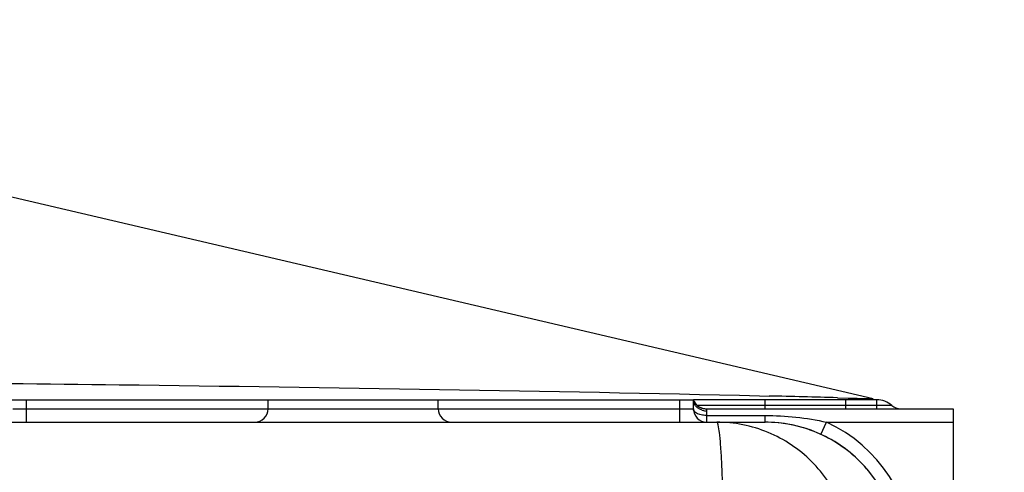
# Model space of a CAD drawing. Header units: millimetres. Extents: x 8 to 412, y 8 to 288.
# Tile 8 of 15: x 149 to 171, y 148 to 158. Entities that reach past the tile are written whole.
import ezdxf

# ---------------------------------------------------------------- set-up
doc = ezdxf.new("R2010")
doc.units = ezdxf.units.MM
doc.header["$LTSCALE"] = 23.1
doc.layers.get('0').update_dxf_attribs({"linetype": 'CONTINUOUS'})
doc.layers.add('02___PRT_ALL_AXES', color=7, linetype='CONTINUOUS')
doc.styles.get("Standard").update_dxf_attribs({"font": 'txt', "width": 0.8})
doc.dimstyles.new('DIMSTYLE_1', dxfattribs={"dimtxt": 2.5, "dimasz": 3.5, "dimexe": 2, "dimexo": 0, "dimtad": 1, "dimdec": 0, "dimlfac": 10, "dimdsep": 46, "dimtxsty": 'Standard', "dimblk": '_FILLED', "dimblk1": '_FILLED', "dimblk2": '_FILLED', "dimcen": 0, "dimclrt": 5, "dimadec": 3, "dimazin": 2, "dimtp": 1.2, "dimtm": 1.2, "dimtfac": 1, "dimtdec": 0, "dimtofl": 0, "dimtmove": 0, "dimatfit": 3, "dimldrblk": '_FILLED', "dimfxl": 1, "dimtolj": 1, "dimarcsym": 0})

# ---------------------------------------------------------------- blocks, each defined once
blk = doc.blocks.new('_FILLED')
at = {"color": 0, "linetype": 'ByBlock'}
blk.add_solid([(0, 0), (-1, 0.2143), (-1, -0.2143)], dxfattribs=at)
blk = doc.blocks.new('*D1')
at = {"color": 2, "linetype": 'Continuous', "transparency": 16777216}
for p, q in [((201.663, 181.904), (201.663, 83.838)), ((51.278, 124.581), (51.278, 83.838)), ((51.278, 85.838), (126.47, 85.838)), ((201.663, 85.838), (126.47, 85.838))]:
    blk.add_line(p, q, dxfattribs=at)
at = {"color": 2, "linetype": 'Continuous', "transparency": 16777216, "xscale": 3.5, "yscale": 3.5, "zscale": 3.5, "rotation": 180}
blk.add_blockref('_FILLED', (51.278, 85.838), dxfattribs=at)
at = {"color": 2, "linetype": 'Continuous', "transparency": 16777216, "xscale": 3.5, "yscale": 3.5, "zscale": 3.5}
blk.add_blockref('_FILLED', (201.663, 85.838), dxfattribs=at)
at = {"color": 5, "linetype": 'Continuous', "transparency": 16777216, "insert": (127.322, 88.963), "char_height": 2.5, "width": 8, "attachment_point": 2, "line_spacing_factor": 0.9}
blk.add_mtext('1504', dxfattribs=at)

msp = doc.modelspace()

# ---------------------------------------------------------------- linework, layer by layer
at = {"color": 7, "linetype": 'Continuous'}
for p, q in [((146.07767, 149.4036), (163.57767, 149.4036)), ((148.67767, 148.9036), (148.67767, 149.4036)), ((154.07767, 149.2036), (154.07767, 149.4036)), ((157.87767, 149.2036), (157.87767, 149.4036)), ((163.27767, 148.9036), (163.27767, 149.4036)), ((163.57767, 149.2036), (163.57767, 149.4036)), ((167.67767, 149.4036), (163.57776, 149.4036)), ((165.05603, 149.49377), (165.27001, 149.48866)), ((165.17767, 149.2036), (165.17767, 149.4036)), ((166.79571, 149.45049), (167.23794, 149.43882)), ((166.79572, 149.45049), (167.03791, 149.44419)), ((166.98045, 149.2036), (166.98045, 149.4036)), ((167.03791, 149.44419), (167.23794, 149.43882)), ((167.23794, 149.43882), (167.4493, 149.43316)), ((167.67767, 149.2036), (167.67767, 149.4036)), ((167.72193, 149.40171), (167.72198, 149.40171)), ((148.37767, 149.2036), (163.57767, 149.2036)), ((165.17767, 149.2786), (163.6621, 149.2786)), ((163.86052, 149.2036), (169.37767, 149.2036)), ((163.87767, 148.9036), (163.87767, 149.1536)), ((165.41543, 149.2786), (165.17767, 149.2786)), ((166.72203, 149.2786), (165.41543, 149.2786)), ((166.89596, 149.2786), (166.72203, 149.2786)), ((168.00839, 149.2786), (166.72203, 149.2786)), ((166.98045, 149.2786), (166.89596, 149.2786)), ((167.94607, 149.27866), (167.9243, 149.27851)), ((169.37767, 149.2036), (169.37767, 138.3536)), ((146.07767, 148.9036), (165.17767, 148.9036)), ((163.87767, 149.0536), (165.17767, 149.0536)), ((165.17767, 148.9036), (165.17767, 149.0536)), ((166.42747, 148.63087), (166.55245, 148.9036)), ((166.55245, 148.9036), (169.37767, 148.9036))]:
    msp.add_line(p, q, dxfattribs=at)
for points in [[(163.57776, 149.4036), (163.578, 149.40289), (163.57867, 149.40096), (163.57973, 149.39803), (163.58118, 149.39418), (163.58306, 149.38946), (163.58563, 149.38339), (163.58911, 149.3757), (163.59343, 149.3669), (163.59835, 149.35768), (163.60384, 149.34822), (163.61002, 149.33845)], [(163.61002, 149.33845), (163.61682, 149.32856), (163.6243, 149.31859), (163.63247, 149.30861), (163.64117, 149.29887), (163.65036, 149.28946), (163.66007, 149.28034), (163.67029, 149.27158), (163.681, 149.26319), (163.6922, 149.25523)], [(163.6922, 149.25523), (163.70384, 149.24772), (163.71591, 149.24072), (163.72838, 149.23423), (163.74119, 149.22832), (163.7543, 149.22301), (163.76769, 149.2183)], [(163.76769, 149.2183), (163.78128, 149.21423), (163.79504, 149.21081), (163.80893, 149.20805)], [(163.80893, 149.20805), (163.82287, 149.20596), (163.83682, 149.20453), (163.85076, 149.20375), (163.86046, 149.20359)], [(167.9243, 149.27851), (167.86899, 149.27875), (167.83563, 149.27861), (167.79944, 149.2786), (167.76097, 149.27885), (167.72028, 149.27893), (167.67767, 149.2786)], [(167.99011, 149.27861), (167.9789, 149.2785), (167.96427, 149.2786), (167.94607, 149.27866)], [(168.00839, 149.2786), (168.00757, 149.27842), (168.00432, 149.27845), (167.99849, 149.2786)]]:
    msp.add_lwpolyline(points, dxfattribs=at)
for centre, radius, start, end in [((163.80025, 149.40718), 0.22292, 192.162194, 203.538926), ((163.86052, 149.5036), 0.3, 207.307752, 270), ((147.24045, -601.78379), 751.48876, 88.50887957, 88.62524018), ((167.67767, 148.9036), 0.5, 48.590378, 90), ((153.77767, 149.2036), 0.3, 270, 360), ((158.17767, 149.2036), 0.3, 180, 270), ((163.87767, 149.2036), 0.3, 180, 270), ((163.87807, 149.51052), 0.35692, 253.228949, 261.543056), ((163.87793, 149.50767), 0.35407, 261.497749, 269.958747), ((168.20682, 149.5036), 0.3, 228.590857, 270.000638), ((165.17767, 145.9036), 3, 0, 90), ((165.17767, 145.9036), 3.29999, 0, 65.380023)]:
    msp.add_arc(centre, radius, start, end, dxfattribs=at)
for points, knots in [([(145.8493, 149.79754), (147.48305, 149.78033), (153.88567, 149.70681), (160.28814, 149.60697), (165.05603, 149.49377)], [0, 0, 0, 0, 0.25516422, 1, 1, 1, 1]), ([(167.4493, 149.43316), (167.46719, 149.43265), (167.51587, 149.42977), (167.56505, 149.42884), (167.59541, 149.42289)], [0, 0, 0, 0, 0.36653128, 1, 1, 1, 1]), ([(163.58793, 149.16478), (163.58467, 149.17088), (163.57953, 149.18349), (163.57767, 149.19703), (163.57767, 149.2036)], [0, 0, 0, 0, 0.51295609, 1, 1, 1, 1]), ([(163.87767, 149.0536), (163.84544, 149.0536), (163.74366, 149.06202), (163.62237, 149.10034), (163.58793, 149.16478)], [0, 0, 0, 0, 0.30611531, 1, 1, 1, 1]), ([(163.87767, 149.1536), (163.87774, 149.16638), (163.87013, 149.17934), (163.86551, 149.2035), (163.86052, 149.2036)], [0, 0, 0, 0, 0.71898313, 1, 1, 1, 1]), ([(167.09456, 145.9036), (167.09456, 146.29376), (166.93874, 147.08247), (166.27215, 148.07958), (165.27639, 148.74741), (164.48835, 148.9036), (164.09868, 148.9036)], [0, 0, 0, 0, 0.25016273, 0.50022239, 0.75015084, 1, 1, 1, 1]), ([(164.2097, 148.02492), (164.20318, 148.14936), (164.18908, 148.36095), (164.16692, 148.65236), (164.137, 148.79175), (164.12044, 148.9036), (164.09868, 148.9036)], [0, 0, 0, 0, 0.41960813, 0.73224346, 0.92671483, 1, 1, 1, 1]), ([(168.17356, 145.9036), (168.17356, 146.29377), (168.01774, 147.08247), (167.35114, 148.07958), (166.35538, 148.74741), (165.56735, 148.9036), (165.17767, 148.9036)], [0, 0, 0, 0, 0.25016507, 0.50022397, 0.75015169, 1, 1, 1, 1]), ([(164.25568, 145.9036), (164.25568, 146.09863), (164.25178, 146.8059), (164.23647, 147.51334), (164.2097, 148.02492)], [0, 0, 0, 0, 0.27573491, 1, 1, 1, 1])]:
    msp.add_open_spline(points, degree=3, knots=knots, dxfattribs=at)
for points in [[(163.77508, 149.16879), (163.70064, 149.19126), (163.62687, 149.24683), (163.59588, 149.31815)], [(165.17767, 149.0536), (165.63865, 149.0536), (166.10311, 149.00656), (166.55245, 148.9036)]]:
    msp.add_open_spline(points, degree=3, dxfattribs=at)
at = {"layer": '02___PRT_ALL_AXES', "color": 7, "linetype": 'Continuous'}
msp.add_line((167.5954, 149.4229), (145.8493, 154.52383), dxfattribs=at)

# ---------------------------------------------------------------- dimensions: what is measured, and where the dimension line sits
at = {"color": 2, "linetype": 'Continuous'}
dim = msp.add_linear_dim(base=(51.27767, 85.83845), p1=(201.66267, 181.9036), p2=(51.27767, 124.58086), angle=180, dimstyle='DIMSTYLE_1', dxfattribs=at)
dim.commit()
dim.dimension.update_dxf_attribs({"geometry": '*D1', "text_midpoint": (127.63477, 85.83845), "dimtype": 160})

doc.saveas('drawing.dxf')
